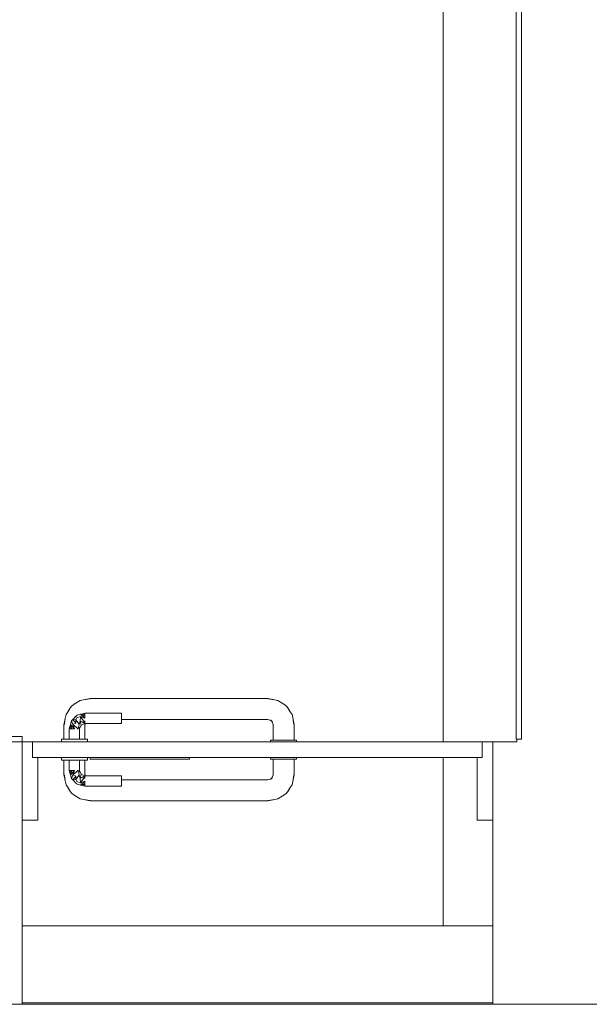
# Model space of a CAD drawing. Header units: millimetres. Extents: x -261 to 187, y -214 to 106.
# Tile 190 of 256: x -193.76 to -192.67, y -158.55 to -156.67. Entities that reach past the tile are written whole.
import ezdxf

# ---------------------------------------------------------------- set-up
doc = ezdxf.new("R2010")
doc.units = ezdxf.units.MM
doc.header["$LTSCALE"] = 0.005
doc.header["$MEASUREMENT"] = 0
for name, color, linetype, lineweight in [('IFC-Laje-Contorno', 9, 'Continuous', 5), ('IFC-Parede padrão-Contorno', 9, 'Continuous', 5), ('IFC-Parede-Contorno', 9, 'Continuous', 5), ('IFC-Porta-Contorno', 9, 'Continuous', 5), ('IFC-Viga-Contorno', 9, 'Continuous', 5)]:
    doc.layers.add(name, color=color, linetype=linetype, lineweight=lineweight)

msp = doc.modelspace()

# ---------------------------------------------------------------- linework, layer by layer
at = {"layer": 'IFC-Laje-Contorno', "lineweight": 5}
msp.add_line((-193.7593, -158.5474), (-192.8594, -158.5474), dxfattribs=at)
at = {"layer": 'IFC-Parede padrão-Contorno', "lineweight": 5}
for p, q in [((-192.8144, -158.0425), (-192.8144, -155.7532)), ((-192.8044, -158.0425), (-192.8044, -155.7532)), ((-193.887, -158.0375), (-193.7593, -158.0375)), ((-193.7593, -158.0398), (-193.7593, -158.0375)), ((-193.7593, -158.0475), (-193.7593, -158.0398)), ((-192.8144, -158.0425), (-192.8124, -158.0425)), ((-192.8124, -158.0425), (-192.8044, -158.0425)), ((-193.887, -158.0475), (-193.7593, -158.0475))]:
    msp.add_line(p, q, dxfattribs=at)
at = {"layer": 'IFC-Parede-Contorno', "lineweight": 5}
for p, q in [((-192.8131, -158.0437), (-192.8131, -158.0425)), ((-192.8131, -158.0425), (-192.8111, -158.0425)), ((-192.8131, -158.0475), (-192.8131, -158.0437)), ((-193.7593, -158.0475), (-193.6844, -158.0475)), ((-193.6344, -158.0475), (-193.2844, -158.0475)), ((-193.2344, -158.0475), (-192.8594, -158.0475)), ((-192.8594, -158.0475), (-192.8563, -158.0475)), ((-192.8594, -158.5154), (-192.8594, -158.0475)), ((-192.8563, -158.0475), (-192.8131, -158.0475)), ((-193.7593, -158.5499), (-193.7593, -158.082)), ((-193.7593, -158.2599), (-193.7593, -158.1975)), ((-192.8594, -158.5499), (-192.8594, -158.5154)), ((-193.836, -158.5499), (-193.7593, -158.5499)), ((-193.7593, -158.5499), (-192.8594, -158.5499)), ((-192.8594, -158.5499), (-192.8429, -158.5499)), ((-192.8429, -158.5499), (-192.8325, -158.5499)), ((-192.8325, -158.5499), (-192.3463, -158.5499))]:
    msp.add_line(p, q, dxfattribs=at)
at = {"layer": 'IFC-Porta-Contorno', "lineweight": 5}
for p, q in [((-193.6566, -157.9738), (-193.6485, -157.9684)), ((-193.6485, -157.9684), (-193.6391, -157.9665)), ((-193.6391, -157.9665), (-193.6294, -157.9645)), ((-193.6391, -157.9665), (-193.6379, -157.9663)), ((-193.6379, -157.9663), (-193.6294, -157.9652)), ((-193.6294, -157.9645), (-193.4732, -157.9645)), ((-193.4732, -157.9645), (-193.4455, -157.9645)), ((-193.4455, -157.9645), (-193.2894, -157.9645)), ((-193.2894, -157.9645), (-193.2796, -157.9665)), ((-193.2894, -157.9652), (-193.2808, -157.9663)), ((-193.2808, -157.9663), (-193.2796, -157.9665)), ((-193.2806, -157.9663), (-193.2801, -157.9664)), ((-193.2801, -157.9664), (-193.2703, -157.9684)), ((-193.2703, -157.9684), (-193.2621, -157.9738)), ((-193.6755, -157.9954), (-193.6701, -157.9873)), ((-193.6721, -157.9902), (-193.6682, -157.9839)), ((-193.6682, -157.9839), (-193.6647, -157.9792)), ((-193.6647, -157.9792), (-193.6581, -157.9742)), ((-193.6647, -157.9792), (-193.6605, -157.9761)), ((-193.6605, -157.9761), (-193.6566, -157.9738)), ((-193.6581, -157.9742), (-193.6551, -157.9728)), ((-193.265, -157.9718), (-193.2588, -157.9757)), ((-193.2588, -157.9757), (-193.254, -157.9792)), ((-193.254, -157.9792), (-193.2509, -157.9834)), ((-193.254, -157.9792), (-193.2491, -157.9858)), ((-193.2509, -157.9834), (-193.2486, -157.9873)), ((-193.2491, -157.9858), (-193.2476, -157.9888)), ((-193.2486, -157.9873), (-193.2432, -157.9954)), ((-193.6794, -158.0145), (-193.6774, -158.0048)), ((-193.6787, -158.0145), (-193.6776, -158.006)), ((-193.6776, -158.006), (-193.6774, -158.0048)), ((-193.6776, -158.0057), (-193.6775, -158.0052)), ((-193.6775, -158.0052), (-193.6755, -157.9954)), ((-193.6653, -158.0075), (-193.6626, -158.0048)), ((-193.6626, -158.0048), (-193.6598, -158.0021)), ((-193.6626, -158.0048), (-193.657, -158.0055)), ((-193.6626, -158.0048), (-193.6569, -158.012)), ((-193.6598, -158.0021), (-193.6544, -157.9966)), ((-193.6598, -158.0021), (-193.6571, -157.9993)), ((-193.6571, -157.9993), (-193.6544, -157.9966)), ((-193.657, -158.0055), (-193.6548, -158.0016)), ((-193.657, -158.0055), (-193.6569, -158.012)), ((-193.657, -158.0055), (-193.6503, -158.0135)), ((-193.6548, -158.0016), (-193.6477, -157.9992)), ((-193.6544, -157.9966), (-193.6478, -157.9948)), ((-193.6487, -158.008), (-193.6477, -157.9992)), ((-193.6478, -157.9948), (-193.6436, -157.9937)), ((-193.6478, -157.9948), (-193.6394, -157.9975)), ((-193.6478, -157.9948), (-193.6394, -158.0025)), ((-193.6477, -157.9992), (-193.6394, -158.0112)), ((-193.6477, -157.9992), (-193.6394, -158.0025)), ((-193.6436, -157.9937), (-193.6415, -157.9931)), ((-193.6436, -157.9937), (-193.6394, -157.9975)), ((-193.6415, -157.9931), (-193.6394, -157.9925)), ((-193.6394, -157.9925), (-193.5694, -157.9925)), ((-193.6394, -157.9955), (-193.6394, -157.9939)), ((-193.6394, -157.9975), (-193.6394, -157.9955)), ((-193.6394, -158), (-193.6394, -157.9975)), ((-193.6394, -158.0025), (-193.6394, -158)), ((-193.5694, -157.9929), (-193.5694, -157.9925)), ((-193.5694, -157.9939), (-193.5694, -157.9929)), ((-193.5694, -157.9955), (-193.5694, -157.9939)), ((-193.5694, -157.9975), (-193.5694, -157.9955)), ((-193.5694, -158), (-193.5694, -157.9975)), ((-193.5694, -158.0025), (-193.5694, -158)), ((-193.5694, -158.0051), (-193.5694, -158.0025)), ((-193.5694, -158.0045), (-193.4732, -158.0045)), ((-193.5694, -158.0075), (-193.5694, -158.0051)), ((-193.4732, -158.0045), (-193.4455, -158.0045)), ((-193.4455, -158.0045), (-193.2894, -158.0045)), ((-193.2894, -158.0045), (-193.2823, -158.0075)), ((-193.2847, -158.0053), (-193.2803, -158.0093)), ((-193.2432, -157.9954), (-193.2413, -158.0048)), ((-193.2413, -158.0048), (-193.2411, -158.006)), ((-193.2413, -158.0048), (-193.2394, -158.0145)), ((-193.2411, -158.006), (-193.2401, -158.0145)), ((-193.6794, -158.0425), (-193.6794, -158.0145)), ((-193.6694, -158.0225), (-193.6688, -158.0204)), ((-193.6694, -158.0425), (-193.6694, -158.0225)), ((-193.6688, -158.0204), (-193.6682, -158.0183)), ((-193.6682, -158.0183), (-193.6671, -158.0141)), ((-193.6682, -158.0183), (-193.6644, -158.0225)), ((-193.668, -158.0225), (-193.6664, -158.0225)), ((-193.6671, -158.0141), (-193.6653, -158.0075)), ((-193.6671, -158.0141), (-193.6594, -158.0225)), ((-193.6671, -158.0141), (-193.6644, -158.0225)), ((-193.6664, -158.0225), (-193.6644, -158.0225)), ((-193.6653, -158.0075), (-193.6627, -158.0142)), ((-193.6644, -158.0225), (-193.6619, -158.0225)), ((-193.6627, -158.0142), (-193.6569, -158.012)), ((-193.6627, -158.0142), (-193.6523, -158.0225)), ((-193.6627, -158.0142), (-193.6594, -158.0225)), ((-193.6619, -158.0225), (-193.6594, -158.0225)), ((-193.6544, -158.0225), (-193.6523, -158.0225)), ((-193.6523, -158.0225), (-193.6512, -158.0177)), ((-193.6512, -158.0177), (-193.6503, -158.0135)), ((-193.6512, -158.0177), (-193.6494, -158.0225)), ((-193.6503, -158.0135), (-193.6487, -158.008)), ((-193.6494, -158.0225), (-193.6479, -158.019)), ((-193.6494, -158.0425), (-193.6494, -158.0225)), ((-193.6487, -158.008), (-193.6394, -158.0112)), ((-193.6487, -158.008), (-193.6394, -158.0125)), ((-193.6487, -158.008), (-193.6464, -158.0155)), ((-193.6479, -158.019), (-193.6464, -158.0155)), ((-193.6464, -158.0155), (-193.6429, -158.014)), ((-193.6429, -158.014), (-193.6394, -158.0125)), ((-193.6394, -158.0096), (-193.6394, -158.0075)), ((-193.6394, -158.0112), (-193.6394, -158.0096)), ((-193.6394, -158.0145), (-193.6385, -158.0125)), ((-193.6394, -158.0125), (-193.5694, -158.0125)), ((-193.6394, -158.0425), (-193.6394, -158.0145)), ((-193.5694, -158.0096), (-193.5694, -158.0075)), ((-193.5694, -158.0112), (-193.5694, -158.0096)), ((-193.5694, -158.0122), (-193.5694, -158.0112)), ((-193.5694, -158.0125), (-193.5694, -158.0122)), ((-193.2823, -158.0075), (-193.2794, -158.0145)), ((-193.2794, -158.0445), (-193.2794, -158.0145)), ((-193.2394, -158.0445), (-193.2394, -158.0145)), ((-193.6844, -158.0475), (-193.6844, -158.0425)), ((-193.6844, -158.0425), (-193.6835, -158.0425)), ((-193.6835, -158.0425), (-193.681, -158.0425)), ((-193.681, -158.0425), (-193.677, -158.0425)), ((-193.677, -158.0425), (-193.6719, -158.0425)), ((-193.6719, -158.0425), (-193.6658, -158.0425)), ((-193.6664, -158.0425), (-193.6644, -158.0425)), ((-193.6658, -158.0425), (-193.6594, -158.0425)), ((-193.6594, -158.0425), (-193.6529, -158.0425)), ((-193.6544, -158.0425), (-193.6523, -158.0425)), ((-193.6529, -158.0425), (-193.6469, -158.0425)), ((-193.6469, -158.0425), (-193.6417, -158.0425)), ((-193.6417, -158.0425), (-193.6377, -158.0425)), ((-193.6377, -158.0425), (-193.6352, -158.0425)), ((-193.6352, -158.0425), (-193.6344, -158.0425)), ((-193.6344, -158.0475), (-193.6344, -158.0425)), ((-193.7593, -158.1872), (-193.7593, -158.0475)), ((-193.7593, -158.0475), (-193.7405, -158.0475)), ((-193.7405, -158.0475), (-193.7393, -158.0475)), ((-193.7393, -158.0493), (-193.7393, -158.0475)), ((-193.7393, -158.0475), (-192.9545, -158.0475)), ((-193.7393, -158.0775), (-193.7393, -158.0493)), ((-193.2844, -158.0475), (-193.2844, -158.0445)), ((-193.2844, -158.0445), (-193.2835, -158.0445)), ((-193.2835, -158.0445), (-193.281, -158.0445)), ((-193.281, -158.0445), (-193.2771, -158.0445)), ((-193.2787, -158.0445), (-193.2767, -158.0445)), ((-193.2771, -158.0445), (-193.2719, -158.0445)), ((-193.2735, -158.0445), (-193.2694, -158.0445)), ((-193.2719, -158.0445), (-193.2659, -158.0445)), ((-193.2694, -158.0445), (-193.2646, -158.0445)), ((-193.2659, -158.0445), (-193.2594, -158.0445)), ((-193.2594, -158.0445), (-193.2529, -158.0445)), ((-193.2542, -158.0445), (-193.2494, -158.0445)), ((-193.2529, -158.0445), (-193.2469, -158.0445)), ((-193.2494, -158.0445), (-193.2452, -158.0445)), ((-193.2469, -158.0445), (-193.2417, -158.0445)), ((-193.2421, -158.0445), (-193.2401, -158.0445)), ((-193.2417, -158.0445), (-193.2377, -158.0445)), ((-193.2377, -158.0445), (-193.2352, -158.0445)), ((-193.2352, -158.0445), (-193.2344, -158.0445)), ((-193.2344, -158.0475), (-193.2344, -158.0445)), ((-192.9545, -158.0475), (-192.9307, -158.0475)), ((-192.9307, -158.0475), (-192.8794, -158.0475)), ((-192.8794, -158.0758), (-192.8794, -158.0475)), ((-192.8794, -158.0475), (-192.8782, -158.0475)), ((-192.8782, -158.0475), (-192.8594, -158.0475)), ((-193.7393, -158.0775), (-192.9307, -158.0775)), ((-193.7293, -158.0841), (-193.7293, -158.0775)), ((-193.6844, -158.0825), (-193.6844, -158.0775)), ((-193.6344, -158.0825), (-193.6344, -158.0775)), ((-193.6294, -158.0782), (-193.6294, -158.0775)), ((-193.6294, -158.0805), (-193.6294, -158.0782)), ((-193.6294, -158.0805), (-193.4788, -158.0805)), ((-193.4788, -158.0805), (-193.4394, -158.0805)), ((-193.4394, -158.0799), (-193.4394, -158.0775)), ((-193.4394, -158.0805), (-193.4394, -158.0799)), ((-193.2844, -158.0805), (-193.2844, -158.0775)), ((-193.2844, -158.0805), (-193.2835, -158.0805)), ((-193.2835, -158.0805), (-193.281, -158.0805)), ((-193.281, -158.0805), (-193.2771, -158.0805)), ((-193.2794, -158.1105), (-193.2794, -158.0805)), ((-193.2771, -158.0805), (-193.2719, -158.0805)), ((-193.2719, -158.0805), (-193.2659, -158.0805)), ((-193.2659, -158.0805), (-193.2594, -158.0805)), ((-193.2594, -158.0805), (-193.2529, -158.0805)), ((-193.2529, -158.0805), (-193.2469, -158.0805)), ((-193.2469, -158.0805), (-193.2417, -158.0805)), ((-193.2417, -158.0805), (-193.2377, -158.0805)), ((-193.2394, -158.1105), (-193.2394, -158.0805)), ((-193.2377, -158.0805), (-193.2352, -158.0805)), ((-193.2352, -158.0805), (-193.2344, -158.0805)), ((-193.2344, -158.0805), (-193.2344, -158.0775)), ((-192.9307, -158.0775), (-192.8794, -158.0775)), ((-192.8894, -158.1909), (-192.8894, -158.0775)), ((-192.8794, -158.0775), (-192.8794, -158.0758)), ((-193.7293, -158.1975), (-193.7293, -158.0841)), ((-193.6844, -158.0825), (-193.6835, -158.0825)), ((-193.6835, -158.0825), (-193.681, -158.0825)), ((-193.681, -158.0825), (-193.677, -158.0825)), ((-193.6794, -158.1105), (-193.6794, -158.0825)), ((-193.677, -158.0825), (-193.6719, -158.0825)), ((-193.6719, -158.0825), (-193.6658, -158.0825)), ((-193.6694, -158.1025), (-193.6694, -158.0825)), ((-193.6658, -158.0825), (-193.6594, -158.0825)), ((-193.6594, -158.0825), (-193.6529, -158.0825)), ((-193.6529, -158.0825), (-193.6469, -158.0825)), ((-193.6494, -158.1025), (-193.6494, -158.0825)), ((-193.6469, -158.0825), (-193.6417, -158.0825)), ((-193.6417, -158.0825), (-193.6377, -158.0825)), ((-193.6394, -158.1105), (-193.6394, -158.0825)), ((-193.6377, -158.0825), (-193.6352, -158.0825)), ((-193.6352, -158.0825), (-193.6344, -158.0825)), ((-193.6794, -158.1105), (-193.6774, -158.1203)), ((-193.6787, -158.1105), (-193.6776, -158.1191)), ((-193.6776, -158.1191), (-193.6774, -158.1203)), ((-193.6776, -158.1193), (-193.6775, -158.1198)), ((-193.6694, -158.1025), (-193.6688, -158.1047)), ((-193.6688, -158.1047), (-193.6682, -158.1068)), ((-193.6682, -158.1068), (-193.6644, -158.1025)), ((-193.6682, -158.1068), (-193.6671, -158.111)), ((-193.668, -158.1025), (-193.6664, -158.1025)), ((-193.6671, -158.111), (-193.6594, -158.1025)), ((-193.6671, -158.111), (-193.6644, -158.1025)), ((-193.6671, -158.111), (-193.6653, -158.1175)), ((-193.6664, -158.1025), (-193.6644, -158.1025)), ((-193.6653, -158.1175), (-193.6627, -158.1109)), ((-193.6653, -158.1175), (-193.6626, -158.1203)), ((-193.6644, -158.1025), (-193.6619, -158.1025)), ((-193.6627, -158.1109), (-193.6523, -158.1025)), ((-193.6627, -158.1109), (-193.6594, -158.1025)), ((-193.6627, -158.1109), (-193.6569, -158.1131)), ((-193.6626, -158.1203), (-193.6569, -158.1131)), ((-193.6626, -158.1203), (-193.657, -158.1195)), ((-193.6619, -158.1025), (-193.6594, -158.1025)), ((-193.657, -158.1195), (-193.6503, -158.1116)), ((-193.657, -158.1195), (-193.6569, -158.1131)), ((-193.657, -158.1195), (-193.6548, -158.1235)), ((-193.6544, -158.1025), (-193.6523, -158.1025)), ((-193.6523, -158.1025), (-193.6512, -158.1073)), ((-193.6512, -158.1073), (-193.6494, -158.1025)), ((-193.6512, -158.1073), (-193.6503, -158.1116)), ((-193.6503, -158.1116), (-193.6487, -158.117)), ((-193.6494, -158.1025), (-193.6479, -158.1061)), ((-193.6487, -158.117), (-193.6464, -158.1096)), ((-193.6487, -158.117), (-193.6394, -158.1125)), ((-193.6487, -158.117), (-193.6394, -158.1139)), ((-193.6487, -158.117), (-193.6477, -158.1258)), ((-193.6479, -158.1061), (-193.6464, -158.1096)), ((-193.6477, -158.1258), (-193.6394, -158.1139)), ((-193.6464, -158.1096), (-193.6429, -158.1111)), ((-193.6429, -158.1111), (-193.6394, -158.1125)), ((-193.6394, -158.1105), (-193.6385, -158.1125)), ((-193.6394, -158.1125), (-193.5694, -158.1125)), ((-193.6394, -158.1155), (-193.6394, -158.1139)), ((-193.6394, -158.1175), (-193.6394, -158.1155)), ((-193.5694, -158.1129), (-193.5694, -158.1125)), ((-193.5694, -158.1139), (-193.5694, -158.1129)), ((-193.5694, -158.1155), (-193.5694, -158.1139)), ((-193.5694, -158.1175), (-193.5694, -158.1155)), ((-193.5694, -158.1199), (-193.5694, -158.1175)), ((-193.2894, -158.1205), (-193.2823, -158.1176)), ((-193.2847, -158.1198), (-193.2803, -158.1158)), ((-193.2823, -158.1176), (-193.2794, -158.1105)), ((-193.2413, -158.1203), (-193.2394, -158.1105)), ((-193.2413, -158.1203), (-193.2411, -158.1191)), ((-193.2411, -158.1191), (-193.2401, -158.1105)), ((-193.6775, -158.1198), (-193.6755, -158.1297)), ((-193.6755, -158.1297), (-193.6701, -158.1378)), ((-193.6721, -158.1349), (-193.6682, -158.1411)), ((-193.6626, -158.1203), (-193.6598, -158.123)), ((-193.6598, -158.123), (-193.6571, -158.1258)), ((-193.6571, -158.1258), (-193.6544, -158.1285)), ((-193.6548, -158.1235), (-193.6477, -158.1258)), ((-193.6544, -158.1285), (-193.6478, -158.1303)), ((-193.6478, -158.1303), (-193.6394, -158.1225)), ((-193.6478, -158.1303), (-193.6394, -158.1275)), ((-193.6478, -158.1303), (-193.6436, -158.1314)), ((-193.6477, -158.1258), (-193.6394, -158.1225)), ((-193.6436, -158.1314), (-193.6394, -158.1275)), ((-193.6436, -158.1314), (-193.6415, -158.132)), ((-193.6415, -158.132), (-193.6394, -158.1325)), ((-193.6394, -158.1251), (-193.6394, -158.1225)), ((-193.6394, -158.1275), (-193.6394, -158.1251)), ((-193.6394, -158.1296), (-193.6394, -158.1275)), ((-193.6394, -158.1312), (-193.6394, -158.1296)), ((-193.6394, -158.1325), (-193.5694, -158.1325)), ((-193.5694, -158.1225), (-193.5694, -158.1199)), ((-193.5694, -158.1205), (-193.4732, -158.1205)), ((-193.5694, -158.1251), (-193.5694, -158.1225)), ((-193.5694, -158.1275), (-193.5694, -158.1251)), ((-193.5694, -158.1296), (-193.5694, -158.1275)), ((-193.5694, -158.1312), (-193.5694, -158.1296)), ((-193.5694, -158.1322), (-193.5694, -158.1312)), ((-193.5694, -158.1325), (-193.5694, -158.1322)), ((-193.4732, -158.1205), (-193.4455, -158.1205)), ((-193.4455, -158.1205), (-193.2894, -158.1205)), ((-193.2509, -158.1417), (-193.2486, -158.1378)), ((-193.2491, -158.1393), (-193.2476, -158.1363)), ((-193.2486, -158.1378), (-193.2432, -158.1297)), ((-193.2432, -158.1297), (-193.2413, -158.1203)), ((-193.6682, -158.1411), (-193.6647, -158.1459)), ((-193.6647, -158.1459), (-193.6605, -158.149)), ((-193.6647, -158.1459), (-193.6581, -158.1509)), ((-193.6605, -158.149), (-193.6566, -158.1513)), ((-193.6581, -158.1509), (-193.6551, -158.1523)), ((-193.6566, -158.1513), (-193.6485, -158.1567)), ((-193.6485, -158.1567), (-193.6391, -158.1586)), ((-193.2801, -158.1587), (-193.2703, -158.1567)), ((-193.2703, -158.1567), (-193.2621, -158.1513)), ((-193.265, -158.1532), (-193.2588, -158.1494)), ((-193.2588, -158.1494), (-193.254, -158.1459)), ((-193.254, -158.1459), (-193.2491, -158.1393)), ((-193.254, -158.1459), (-193.2509, -158.1417)), ((-193.6391, -158.1586), (-193.6379, -158.1588)), ((-193.6391, -158.1586), (-193.6294, -158.1605)), ((-193.6379, -158.1588), (-193.6294, -158.1598)), ((-193.6294, -158.1605), (-193.4732, -158.1605)), ((-193.4732, -158.1605), (-193.4455, -158.1605)), ((-193.4455, -158.1605), (-193.2894, -158.1605)), ((-193.2894, -158.1605), (-193.2796, -158.1586)), ((-193.2894, -158.1598), (-193.2808, -158.1588)), ((-193.2808, -158.1588), (-193.2796, -158.1586)), ((-193.2806, -158.1588), (-193.2801, -158.1587)), ((-192.8894, -158.1975), (-192.8894, -158.1909)), ((-193.7593, -158.1975), (-193.731, -158.1975)), ((-193.731, -158.1975), (-193.7293, -158.1975)), ((-192.8894, -158.1975), (-192.8878, -158.1975)), ((-192.8878, -158.1975), (-192.8594, -158.1975))]:
    msp.add_line(p, q, dxfattribs=at)
at = {"layer": 'IFC-Viga-Contorno', "lineweight": 5}
for p, q in [((-192.9545, -158.0475), (-192.9545, -156.2373)), ((-192.9545, -158.3999), (-192.9545, -158.0775)), ((-193.7593, -158.3999), (-192.8594, -158.3999)), ((-192.9545, -158.3999), (-192.8594, -158.3999)), ((-194.9343, -158.5499), (-192.4645, -158.5499))]:
    msp.add_line(p, q, dxfattribs=at)

doc.saveas('drawing.dxf')
